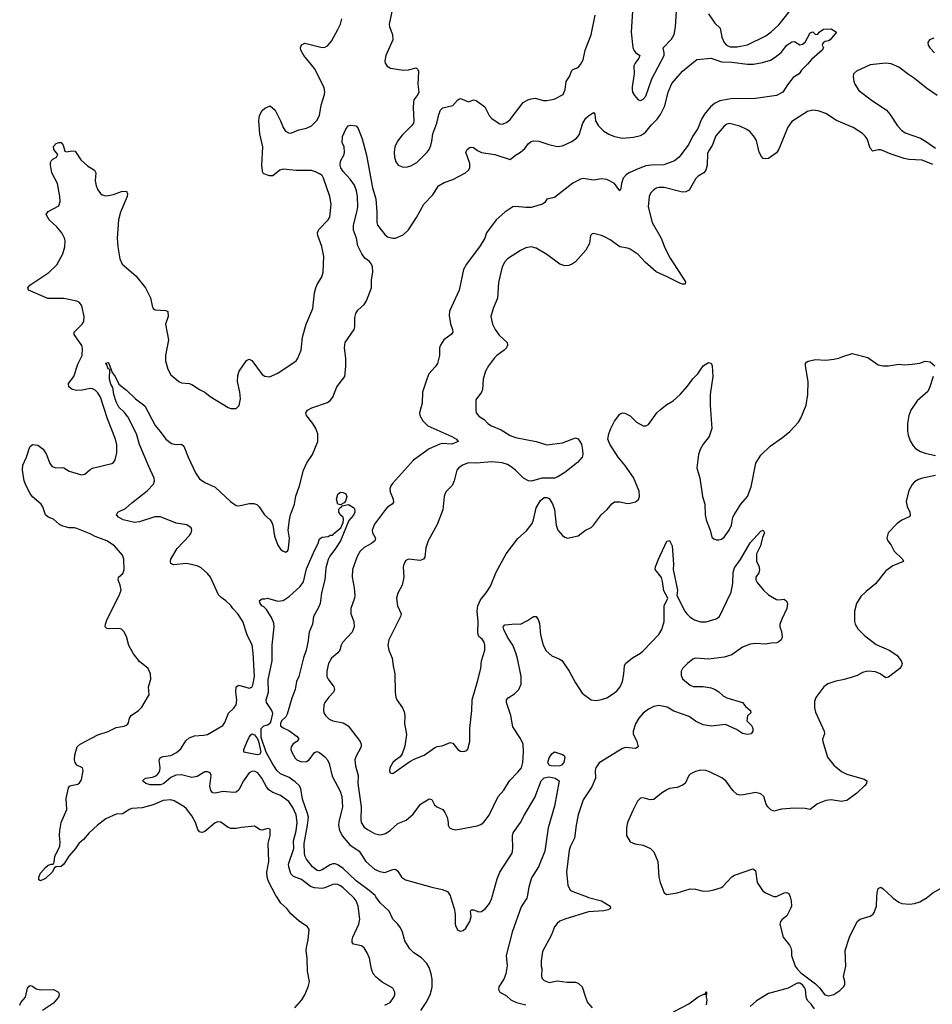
# Model space of a CAD drawing. Header units: inches. Extents: x 1954678 to 2060271, y 904822 to 1016299.
# Tile 76 of 256: x 2013691 to 2020685, y 929176 to 936724. Entities that reach past the tile are written whole.
import ezdxf

# ---------------------------------------------------------------- set-up
doc = ezdxf.new("R2010")
doc.units = ezdxf.units.IN
doc.header["$MEASUREMENT"] = 0
for name, color, linetype in [('C0912', 7, 'Continuous'), ('C0913', 7, 'Continuous'), ('C0922', 7, 'Continuous'), ('C0923', 7, 'Continuous')]:
    doc.layers.add(name, color=color, linetype=linetype)

msp = doc.modelspace()

# ---------------------------------------------------------------- linework, layer by layer
at = {"layer": 'C0912', "color": 5}
for points, elevation in [([(2015800.7, 929150), (2015852.4, 929210), (2015877.4, 929250), (2015902.4, 929310), (2015911.6, 929350), (2015896.2, 929430), (2015894, 929530), (2015887.3, 929590), (2015887.9, 929612.1), (2015902, 929670), (2015909.3, 929749.3), (2015897.2, 929770), (2015833.9, 929813.9), (2015770, 929869.5), (2015739.6, 929910), (2015692.8, 929952.8), (2015660.8, 930000)], 580), ([(2016490, 929170.7), (2016530, 929190.8), (2016559.3, 929230), (2016566, 929250), (2016565.2, 929270), (2016550, 929299), (2016470, 929345.2), (2016423.3, 929383.3), (2016399.5, 929410), (2016386.9, 929446.9), (2016371, 929531), (2016355.1, 929570), (2016331.5, 929610), (2016310, 929624.2), (2016250, 929637.2), (2016239.3, 929650), (2016238.7, 929670), (2016244.4, 929690), (2016290.9, 929790), (2016297.8, 929830), (2016284.2, 929930), (2016270, 929969.6), (2016255.3, 929990), (2016244.5, 930000)], 560), ([(2016764.2, 929130), (2016807.4, 929190), (2016837.7, 929250), (2016853.2, 929306.8), (2016851.6, 929368.4), (2016844, 929410), (2016830, 929457.4), (2016812.2, 929490), (2016770, 929532.8), (2016711.7, 929571.7), (2016681.4, 929601.4), (2016643.8, 929663.8), (2016624.5, 929730), (2016610, 929762.2), (2016590, 929789.7), (2016549.9, 929829.9), (2016523.1, 929890), (2016453.8, 929953.8), (2016421.6, 930000)], 540), ([(2016993.4, 930000), (2017021.6, 929910), (2017027.5, 929870), (2017028.9, 929790), (2017033.5, 929773.5), (2017050, 929744.9), (2017070, 929736.3), (2017090, 929743), (2017110, 929760.5), (2017140.4, 929810), (2017151.1, 929850), (2017147.1, 929890), (2017150, 929901), (2017170, 929901.3), (2017210, 929886), (2017230, 929887.6), (2017261, 929910), (2017290.8, 929950), (2017310, 929990.6), (2017312.5, 930000)], 540), ([(2017580.2, 930000), (2017578.3, 929990), (2017535.5, 929924.5), (2017464.3, 929730), (2017419, 929550), (2017427.7, 929472.3), (2017416.3, 929410), (2017402, 929370), (2017364, 929310), (2017360.7, 929290), (2017371.3, 929270), (2017421.1, 929241.1), (2017455.5, 929210), (2017498.8, 929190), (2017570, 929172.9)], 540), ([(2018039.7, 930000), (2018050, 929996.2), (2018150.6, 929970), (2018216, 929930), (2018218.8, 929910), (2018199.9, 929900.1), (2018167, 929893), (2018050, 929885.1), (2017870, 929829.7), (2017830, 929812.8), (2017810, 929796.9), (2017788.9, 929770), (2017767, 929710), (2017698, 929582), (2017686.4, 929510), (2017688.2, 929470), (2017694, 929450), (2017689.1, 929390), (2017694.4, 929374.4), (2017710, 929358.4), (2017750, 929344.4), (2017810, 929355.5), (2017886.9, 929346.9), (2017950, 929345.5), (2017970, 929339.1), (2018002, 929310), (2018026.4, 929230), (2018043.8, 929190), (2018079.1, 929150)], 560), ([(2019595.1, 930000), (2019604.9, 929970), (2019605.5, 929930), (2019599.3, 929910), (2019570, 929855.3), (2019534.4, 929825.6), (2019522, 929810), (2019518, 929790), (2019542.8, 929690), (2019590.7, 929630), (2019600.7, 929610), (2019607.3, 929590), (2019605.5, 929550), (2019635.5, 929470), (2019650, 929447.3), (2019678.8, 929418.8), (2019790, 929334), (2019821.7, 929301.7), (2019861, 929250), (2019890, 929240.7), (2019930, 929250.8), (2019977.5, 929282.5), (2020000, 929305.1)], 580), ([(2013691, 929170), (2013700.5, 929190), (2013734.2, 929230), (2013750, 929301), (2013763.6, 929316.4), (2013770, 929320.7), (2013790, 929314.8), (2013816.2, 929296.2), (2013850, 929287.2), (2013951.3, 929290), (2013987.3, 929270), (2013993.4, 929250), (2013988, 929230), (2013950, 929184.7), (2013866, 929130)], 580), ([(2019781.6, 929141.6), (2019757.7, 929177.7), (2019730, 929206.6), (2019718.4, 929230), (2019712.3, 929290), (2019705.4, 929305.4), (2019690, 929325.2), (2019670, 929338), (2019650, 929338), (2019579.9, 929300.1), (2019430, 929260.5), (2019337.8, 929202.2), (2019290, 929158.7)], 580), ([(2018701.6, 929118.4), (2018820.1, 929179.9), (2018890, 929233.4), (2018934, 929254), (2018946, 929254), (2018950, 929272), (2018954, 929270), (2018951, 929230), (2018956.3, 929210), (2018952.8, 929172.8)], 560)]:
    msp.add_lwpolyline(points, dxfattribs=dict(at, elevation=elevation))
at = {"layer": 'C0913', "color": 5}
for points, elevation in [([(2016549.4, 936810), (2016523.8, 936690), (2016526.4, 936670), (2016548.9, 936610), (2016550.2, 936570), (2016496, 936450), (2016488.7, 936410), (2016492.2, 936392.2), (2016507.5, 936367.5), (2016533.7, 936353.7), (2016630, 936336.5), (2016670, 936339.1), (2016730, 936354.4), (2016742.4, 936342.4), (2016747.2, 936327.2), (2016743.1, 936230), (2016750.5, 936170), (2016742, 936150), (2016713, 936110), (2016708.7, 936091.3), (2016706.7, 936050), (2016712.7, 935950), (2016708.3, 935931.7), (2016694.8, 935910), (2016621.2, 935838.8), (2016586.8, 935793.2), (2016567.2, 935750), (2016560.3, 935710), (2016563.1, 935670), (2016574.9, 935634.9), (2016590.5, 935610.5), (2016630, 935594), (2016663.7, 935596.3), (2016690, 935604), (2016735.1, 935630), (2016814.5, 935710), (2016829.5, 935730), (2016840.8, 935759.2), (2016850, 935792), (2016856.3, 935850), (2016887.8, 935930), (2016902.9, 935997.1), (2016915.6, 936030), (2016934, 936050), (2017010, 936065.5), (2017050, 936110.7), (2017062.4, 936117.6), (2017070, 936120.5), (2017130, 936095.5), (2017170, 936110.6), (2017190, 936106), (2017256.7, 936056.7), (2017290.3, 935990), (2017310, 935967.9), (2017350, 935938.5), (2017370, 935927.4), (2017390, 935923.7), (2017422.6, 935937.4), (2017450, 935960.3), (2017550, 936088.5), (2017584.5, 936110), (2017610, 936119), (2017642.8, 936122.8), (2017705.8, 936105.8), (2017730, 936104), (2017786, 936114), (2017855.3, 936150), (2017871.8, 936188.2), (2017879.3, 936250), (2017903.7, 936290), (2017923.9, 936336.1), (2017930, 936342.8), (2017970, 936358.8), (2017990, 936381), (2018010, 936418), (2018026, 936490), (2018070.8, 936609.2), (2018101.6, 936758.4)], 580), ([(2018386.5, 936790), (2018378.5, 936630), (2018390.2, 936510.2), (2018397.4, 936490), (2018410, 936474), (2018444.9, 936450), (2018437, 936430), (2018408.5, 936391.5), (2018399, 936370), (2018399.5, 936310), (2018384.9, 936210), (2018386, 936190), (2018388.2, 936170), (2018403.4, 936143.4), (2018430, 936111), (2018450, 936106), (2018470, 936114.8), (2018490, 936138), (2018534.7, 936270), (2018629.4, 936449.4), (2018631.4, 936471.4), (2018622.7, 936510), (2018685.4, 936574.6), (2018706.4, 936610), (2018718.4, 936670), (2018724.8, 936790)], 580), ([(2018970.2, 936770.2), (2019018.3, 936698.3), (2019058.7, 936658.7), (2019071.4, 936590), (2019090.2, 936550.2), (2019108.7, 936528.7), (2019137, 936517), (2019190, 936516.5), (2019270, 936531.7), (2019410, 936601.3), (2019450, 936630.4), (2019510, 936685.3), (2019630, 936835.5)], 580), ([(2015660.8, 930000), (2015654, 930010), (2015598.4, 930118.4), (2015587.4, 930150), (2015585.8, 930190), (2015601, 930270), (2015596.3, 930410), (2015611.3, 930470), (2015610, 930518), (2015590, 930525.2), (2015550, 930512.3), (2015534.8, 930514.8), (2015490, 930541.6), (2015390, 930533), (2015350, 930524.2), (2015310, 930524.7), (2015290, 930533), (2015232.7, 930572.7), (2015210, 930576.4), (2015190, 930568.5), (2015110, 930500.9), (2015090, 930494.7), (2015076.6, 930496.6), (2015070, 930498.7), (2015056.5, 930516.5), (2015038, 930570), (2015010, 930622), (2014970, 930674), (2014950, 930692.3), (2014875.9, 930735.9), (2014850, 930744.5), (2014790, 930739.1), (2014714.3, 930705.7), (2014630, 930681.7), (2014550, 930678), (2014530, 930669.6), (2014482.5, 930637.5), (2014430, 930633.3), (2014350, 930599.1), (2014286.7, 930550), (2014224.4, 930490), (2014180.3, 930439.7), (2014144, 930410), (2014117.6, 930370), (2014067.8, 930312.2), (2014030, 930249.6), (2014010, 930232), (2013970.7, 930229.3), (2013956.9, 930223.1), (2013939.1, 930190), (2013890, 930140.9), (2013850, 930122), (2013838, 930130), (2013837.2, 930150), (2013850, 930181), (2013890, 930226), (2013910, 930242.8), (2013931.3, 930251.3), (2013948.7, 930251.3), (2013954.6, 930265.4), (2013959.5, 930310), (2013998.5, 930390), (2014001.7, 930418.3), (2013995.8, 930470), (2013997.6, 930510), (2014009.7, 930570), (2014052.8, 930670), (2014046.7, 930753.3), (2014064.2, 930835.8), (2014071.6, 930848.4), (2014085.3, 930854.7), (2014137.1, 930862.9), (2014150, 930874), (2014163.9, 930896.1), (2014177, 930970), (2014173.2, 930990), (2014129.2, 931010), (2014116, 931030), (2014112, 931050), (2014114, 931090), (2014132.3, 931150), (2014153.2, 931170), (2014290, 931242.4), (2014370, 931268.8), (2014430, 931298.4), (2014492.1, 931307.9), (2014517.5, 931322.5), (2014525.6, 931334.4), (2014533.2, 931370), (2014545.2, 931390), (2014602, 931430), (2014626.3, 931453.7), (2014678.9, 931541.1), (2014682.7, 931550), (2014679.3, 931610), (2014696, 931670), (2014692.7, 931710), (2014676, 931750), (2014610, 931805.1), (2014562.6, 931862.6), (2014528.2, 931928.2), (2014510, 931996), (2014490, 932033.6), (2014470, 932051.3), (2014450, 932057.4), (2014370, 932055.1), (2014358.4, 932058.4), (2014347.3, 932070), (2014347.8, 932090), (2014361.3, 932130), (2014453.7, 932310), (2014468.2, 932350), (2014461.1, 932390), (2014444.7, 932430), (2014449.5, 932450), (2014480.4, 932479.6), (2014492.9, 932507.1), (2014488.3, 932590), (2014478.9, 932618.9), (2014417.6, 932690), (2014359.3, 932730), (2014270, 932762), (2014230, 932783.5), (2014130, 932823.1), (2014110, 932828.3), (2014070, 932828.4), (2014021.4, 932841.4), (2013995.8, 932855.8), (2013950, 932895.1), (2013910, 932909.6), (2013888.2, 932930), (2013867.4, 932990), (2013854.5, 933010), (2013790, 933066.8), (2013770, 933092), (2013739.5, 933150), (2013724.7, 933190), (2013712.8, 933270), (2013715.6, 933310), (2013742, 933370), (2013769.5, 933450.5), (2013790, 933467.3), (2013830, 933463), (2013871.5, 933431.5), (2013896.4, 933390), (2013921.1, 933321.1), (2013938.8, 933298.8), (2013968.7, 933288.7), (2014010, 933292.2), (2014030, 933288.8), (2014070, 933262.3), (2014164.2, 933235.8), (2014190, 933240.4), (2014230, 933276.3), (2014250, 933287.7), (2014397.5, 933322.5), (2014410, 933331), (2014422.7, 933350), (2014434.9, 933405.1), (2014434.5, 933465.5), (2014425.1, 933510), (2014363.9, 933663.9), (2014310, 933829.6), (2014290, 933865.1), (2014270, 933885.4), (2014250, 933895.1), (2014230, 933897.2), (2014170, 933883.8), (2014130, 933882.9), (2014092.7, 933890), (2014067.8, 933910), (2014065.7, 933934.3), (2014106.3, 933990), (2014136.1, 934083.9), (2014170.8, 934150), (2014172.7, 934207.3), (2014167.6, 934227.6), (2014109.5, 934310.5), (2014109.4, 934330), (2014170, 934390.7), (2014181.6, 934410), (2014185.1, 934450), (2014166, 934530), (2014150, 934556.2), (2014130, 934565.6), (2014030, 934586.6), (2013906.7, 934586.7), (2013757.2, 934650), (2013753.2, 934670), (2013769.3, 934690), (2013913.9, 934786.1), (2013974.9, 934845.1), (2014020.4, 934930), (2014036.3, 934983.7), (2014038.3, 935030), (2014034, 935050), (2014014, 935090), (2013976.8, 935136.8), (2013915.6, 935190), (2013893.2, 935230), (2013910, 935253.4), (2013990, 935297.3), (2014001, 935330), (2013998.8, 935370), (2013980.8, 935470), (2013937.3, 935550), (2013927.7, 935612.3), (2013926, 935630), (2013934.3, 935645.7), (2013944.2, 935655.8), (2013974, 935670), (2013984, 935690), (2013953.2, 935730), (2013950, 935751.3), (2013970, 935774.8), (2013990, 935782.8), (2014010, 935782.8), (2014023.4, 935763.4), (2014036.9, 935716.9), (2014050, 935710.8), (2014090, 935719.3), (2014115.8, 935715.8), (2014160.7, 935650), (2014210, 935604.9), (2014264.7, 935570), (2014274.8, 935550), (2014270.6, 935490), (2014277.3, 935450), (2014290, 935421), (2014310, 935391.3), (2014322.5, 935382.5), (2014350, 935374), (2014370, 935376.3), (2014410, 935385.5), (2014470, 935407.7), (2014510.8, 935410), (2014517.1, 935390), (2014513.4, 935370), (2014464.6, 935250), (2014447.6, 935190), (2014438.3, 935050), (2014443, 934983), (2014457.6, 934890), (2014475.5, 934850), (2014582, 934762), (2014654, 934670), (2014693.3, 934593.3), (2014706, 934530), (2014714.8, 934510), (2014730, 934500.5), (2014810, 934495.5), (2014827.3, 934487.3), (2014828.4, 934450), (2014807.6, 934390), (2014830.2, 934270), (2014809, 934149), (2014808.9, 934108.9), (2014825.1, 934045.1), (2014850, 934002.8), (2014910.3, 933950.4), (2014930, 933941.6), (2014990, 933936.4), (2015010, 933928.4), (2015070, 933888.5), (2015110.6, 933870), (2015150, 933837.1), (2015290, 933750.7), (2015310, 933744), (2015350, 933744.7), (2015372.9, 933767.1), (2015383.2, 933816.8), (2015378.4, 933870), (2015359.5, 933950), (2015362.5, 933997.5), (2015373.2, 934030), (2015430, 934111.3), (2015450, 934121), (2015470, 934110.8), (2015550, 934004.9), (2015570, 933990.5), (2015606.2, 933986.2), (2015670, 934014), (2015809.2, 934110), (2015823.7, 934130), (2015847.6, 934190), (2015858.3, 934290), (2015886.6, 934390), (2015937.4, 934510), (2015951.5, 934630), (2015960.5, 934670), (2015970, 934694.8), (2016005.8, 934754.2), (2016018, 934790), (2016020.7, 934910), (2016006.2, 934986.2), (2015977, 935070), (2015974, 935090), (2015983.1, 935116.9), (2016054, 935190), (2016067.8, 935210), (2016078.9, 935310), (2016068.4, 935370), (2016020.4, 935510), (2016008.8, 935528.8), (2015990, 935543.5), (2015959.2, 935559.2), (2015928, 935568), (2015810, 935569), (2015710, 935579.2), (2015683.8, 935570), (2015630, 935526.3), (2015606.6, 935526.6), (2015562.5, 935542.5), (2015554, 935550), (2015545.6, 935605.6), (2015553.8, 935750), (2015531.6, 935850), (2015523.1, 935950), (2015528.2, 935990), (2015550, 936027.6), (2015570, 936045.5), (2015610, 936064.9), (2015650, 936030.7), (2015690.2, 935950), (2015710, 935897.3), (2015728.4, 935870), (2015750, 935858.4), (2015770, 935855.8), (2015830, 935881.1), (2015890, 935893.1), (2015927, 935910), (2015968.9, 935951.1), (2015988.7, 935990), (2016002.4, 936070), (2016026.8, 936150), (2016029.8, 936170), (2016025.3, 936205.3), (2015951.4, 936351.4), (2015869.8, 936450), (2015846.9, 936490), (2015843.6, 936510), (2015850, 936531), (2015876.5, 936543.5), (2016010, 936510.4), (2016030, 936514), (2016050, 936524.4), (2016079.6, 936560.4), (2016130, 936648.7), (2016148.9, 936690), (2016159.4, 936730)], 580), ([(2016244.5, 930000), (2016170, 930068.7), (2016150, 930085.1), (2016130, 930094.2), (2016110, 930098.2), (2016090, 930096.1), (2016030, 930068.8), (2016010, 930064.8), (2015950, 930069.8), (2015920.6, 930080.6), (2015850, 930132.8), (2015790, 930155.4), (2015770, 930177.6), (2015753.3, 930230), (2015752.4, 930250), (2015790.8, 930370), (2015790.4, 930430), (2015810, 930505.5), (2015817.4, 930570), (2015809.9, 930630), (2015785.5, 930685.5), (2015753.5, 930730), (2015690, 930778.4), (2015630, 930800.4), (2015601.1, 930821.1), (2015582.8, 930842.8), (2015546.6, 930910), (2015516.8, 930950), (2015490, 930963.1), (2015470, 930962.4), (2015450, 930949.7), (2015405.2, 930890), (2015370, 930819.7), (2015350, 930803.1), (2015330, 930799.4), (2015250, 930807.1), (2015190, 930795.1), (2015170, 930796.9), (2015155.2, 930815.2), (2015149, 930849), (2015158.5, 930930), (2015149.8, 930949.8), (2015130, 930959.4), (2015110, 930959.1), (2015050, 930923.8), (2015010, 930914.1), (2014930, 930936.2), (2014888.1, 930931.9), (2014850, 930915.2), (2014796.9, 930870), (2014770, 930858), (2014690, 930858.7), (2014657, 930870), (2014633.2, 930890), (2014655.3, 930910), (2014710, 930918.5), (2014730, 930924.4), (2014744.8, 930935.2), (2014756.8, 930950), (2014764.4, 930970), (2014767, 930990), (2014759.7, 931050), (2014770, 931067.7), (2014790, 931076.9), (2014850, 931085), (2014893.6, 931106.4), (2014926.1, 931133.9), (2014964.3, 931195.7), (2014990, 931220.2), (2015030, 931235.6), (2015100.7, 931239.3), (2015130, 931245.3), (2015247.5, 931312.5), (2015263.9, 931336.1), (2015290.9, 931409.1), (2015332.3, 931447.7), (2015350, 931473.4), (2015354.9, 931510), (2015347.1, 931570), (2015350, 931610.6), (2015370, 931622.8), (2015450, 931600.7), (2015470, 931607.4), (2015477.8, 931622.2), (2015489.8, 931690), (2015481, 931870), (2015472.8, 931930), (2015434.3, 932010), (2015401.6, 932110), (2015361.6, 932170), (2015324.5, 932210), (2015310, 932232.7), (2015270, 932269.3), (2015234, 932294), (2015215.4, 932315.4), (2015152.8, 932450), (2015130, 932479.6), (2015081.8, 932521.8), (2015050, 932538), (2014970, 932555.8), (2014870, 932546), (2014850, 932555.3), (2014845.6, 932570), (2014849.7, 932590), (2014898.3, 932670), (2014993, 932770), (2015005.6, 932790), (2015009.5, 932810), (2015005.2, 932830), (2014971.1, 932851.1), (2014890, 932864.7), (2014770, 932912.6), (2014726.6, 932913.4), (2014610, 932875.1), (2014570, 932871.2), (2014484, 932890), (2014449.2, 932910), (2014434, 932930), (2014442, 932950), (2014502, 932978), (2014550, 933020.7), (2014668.5, 933111.6), (2014715.8, 933164.2), (2014724.2, 933190), (2014722, 933210), (2014679.5, 933299.5), (2014610, 933467), (2014585.1, 933550), (2014519.4, 933679.4), (2014494.5, 933714.5), (2014450, 933754.3), (2014430, 933794), (2014412.6, 933850), (2014403.9, 933903.9), (2014390, 933929.2), (2014379.8, 933970), (2014382, 934042), (2014370, 934048), (2014359.3, 934079.3), (2014350, 934092), (2014370, 934096), (2014374.8, 934090), (2014399.1, 934019.1), (2014421.6, 933990), (2014450.6, 933930.6), (2014510, 933884.9), (2014578.6, 933818.6), (2014650, 933764.2), (2014730, 933612.7), (2014768.4, 933568.4), (2014810, 933508.7), (2014855, 933475), (2014890, 933467.9), (2014930, 933471.6), (2014950, 933456.3), (2014982, 933370), (2015039.6, 933250), (2015070, 933203.7), (2015110, 933176), (2015190, 933140.3), (2015306.7, 933030), (2015350, 933001.3), (2015370, 932997.1), (2015450, 933014.8), (2015484.7, 933015.3), (2015507.5, 933007.5), (2015526, 932990), (2015568.4, 932928.4), (2015610.3, 932890.3), (2015623, 932870), (2015630.6, 932850), (2015644.4, 932764.4), (2015670, 932696), (2015690, 932666.8), (2015710, 932650.8), (2015730, 932642.8), (2015745.6, 932654.4), (2015752.3, 932670), (2015757.6, 932750), (2015749.5, 932810), (2015757.6, 932890), (2015765.6, 932930), (2015796.4, 933010), (2015807, 933073), (2015836, 933150), (2015865.1, 933270), (2015892.8, 933327.2), (2015934, 933390), (2015975.1, 933490), (2015975.1, 933550), (2015959.5, 933590), (2015938.4, 933630), (2015889.5, 933690), (2015884.5, 933710), (2015896, 933730), (2015929.2, 933750), (2016050, 933788.8), (2016070, 933804.4), (2016089.8, 933830.2), (2016122.7, 933910), (2016183.1, 933990), (2016190.5, 934069.5), (2016189.9, 934130), (2016180.3, 934210), (2016186.2, 934250), (2016254.3, 934350), (2016259.1, 934370), (2016259.3, 934440.7), (2016267.3, 934472.7), (2016282.1, 934497.9), (2016330, 934541.8), (2016349.2, 934570), (2016387.9, 934670), (2016388, 934730), (2016398.1, 934790), (2016395, 934830), (2016388.1, 934850), (2016373.2, 934870), (2016336.8, 934896.8), (2016312.1, 934930), (2016283, 934990), (2016271.3, 935050), (2016248.4, 935110), (2016249.1, 935150), (2016275.3, 935250), (2016281.3, 935290), (2016279.9, 935370), (2016272.9, 935412.9), (2016256.2, 935456.2), (2016222.8, 935502.8), (2016170, 935560.5), (2016152.6, 935590), (2016147.8, 935610), (2016150, 935641), (2016177, 935690), (2016180.9, 935710), (2016179, 935750), (2016163, 935783), (2016165.7, 935830), (2016190, 935884.7), (2016208, 935910), (2016225.2, 935914.8), (2016270.8, 935910.8), (2016284.7, 935890), (2016315.5, 935810), (2016350, 935684.7), (2016395, 935435), (2016420.5, 935350), (2016429.4, 935250), (2016428.1, 935170), (2016433.1, 935150), (2016490, 935077.6), (2016510, 935060.3), (2016550, 935049.1), (2016570, 935050.3), (2016630, 935074.6), (2016670, 935113.4), (2016731.9, 935208.1), (2016787.3, 935310), (2016857.9, 935382.1), (2016901, 935450), (2016944.2, 935475.8), (2017010, 935498.6), (2017108.6, 935551.4), (2017130.9, 935570), (2017140.8, 935590), (2017142, 935622), (2017111.5, 935710), (2017119.5, 935730), (2017136.9, 935743.1), (2017150, 935748.5), (2017170, 935744.2), (2017200.6, 935720.6), (2017230, 935705.6), (2017331.4, 935691.4), (2017450, 935652.4), (2017490, 935687), (2017529.8, 935710.2), (2017563.1, 935736.9), (2017590, 935774.4), (2017610, 935791.4), (2017630, 935795.2), (2017670, 935792.9), (2017746.9, 935766.9), (2017810, 935752.9), (2017850, 935757.1), (2017923.5, 935790), (2017961, 935819), (2017977.9, 935842.1), (2018008, 935930), (2018030, 935968.4), (2018050, 935988.7), (2018090, 936012.2), (2018099.2, 935999.2), (2018104.9, 935950), (2018128.1, 935910), (2018169, 935870), (2018206.7, 935846.7), (2018250.5, 935830), (2018310, 935817.3), (2018396, 935824), (2018450, 935837), (2018471.6, 935848.4), (2018490, 935865.4), (2018530, 935915.9), (2018577, 935963), (2018602.2, 935997.8), (2018635.6, 936064.4), (2018659.8, 936170), (2018690, 936234.4), (2018771.8, 936330), (2018880.9, 936419.1), (2018990, 936429.1), (2019070, 936402.6), (2019150, 936398.8), (2019270, 936383.2), (2019316.2, 936383.8), (2019384.9, 936395.1), (2019444.6, 936415.4), (2019481.6, 936438.4), (2019526.7, 936473.3), (2019569.8, 936530), (2019610, 936553.7), (2019630, 936556.3), (2019670, 936533), (2019690, 936536.3), (2019710, 936551), (2019750, 936624.7), (2019770, 936631.3), (2019790, 936612), (2019807.3, 936612.7), (2019818, 936630), (2019852, 936652), (2019910, 936654), (2019951.3, 936630), (2019902, 936570), (2019890, 936562), (2019863.6, 936556.4), (2019850, 936546), (2019842, 936530), (2019851, 936510), (2019841, 936490), (2019760.5, 936419.5), (2019730, 936382.7), (2019681.6, 936338.4), (2019664.7, 936310), (2019619.8, 936280.2), (2019574.9, 936225.1), (2019539.3, 936170), (2019490, 936144), (2019330, 936119.7), (2019142.3, 936117.7), (2019057.8, 936102.2), (2019017, 936083), (2018984.6, 936055.4), (2018938.8, 936001.2), (2018916.9, 935963.1), (2018887.2, 935890), (2018847.2, 935830), (2018820.2, 935770), (2018744.7, 935670), (2018710, 935642), (2018627.7, 935612.3), (2018530, 935609.3), (2018490, 935603), (2018430, 935581.6), (2018367.5, 935552.5), (2018342.6, 935537.4), (2018316.8, 935510), (2018302.3, 935470), (2018297.6, 935430), (2018290, 935413.2), (2018249.7, 935470), (2018190, 935499.9), (2018150, 935504.2), (2018090, 935495.5), (2018010, 935506.9), (2017990, 935502.4), (2017929.2, 935470.8), (2017790, 935360.3), (2017732.2, 935347.8), (2017715.8, 935324.2), (2017699.1, 935310), (2017610, 935284.8), (2017570, 935283.9), (2017490, 935291.8), (2017470, 935288.7), (2017407.9, 935250), (2017342.6, 935190), (2017268.5, 935090), (2017255.2, 935050), (2017219.7, 934990), (2017115.6, 934850), (2017092.8, 934810), (2017060.2, 934650), (2016984.2, 934490), (2016983.7, 934456.3), (2016992.6, 934392.6), (2017008.8, 934350), (2017010.4, 934330), (2016997.1, 934310), (2016941.7, 934270), (2016915.8, 934230), (2016909.2, 934210), (2016909.1, 934150), (2016894, 934090), (2016876.4, 934063.6), (2016827.4, 934010), (2016810.2, 933969.8), (2016778.8, 933870), (2016774.9, 933785.1), (2016755.9, 933710), (2016758.6, 933690), (2016779.5, 933650), (2016819.5, 933610), (2017003.8, 933530), (2017039.1, 933510), (2017050.4, 933490), (2017002, 933470), (2016930, 933475.3), (2016910, 933471.7), (2016830, 933434.6), (2016710, 933348.9), (2016549.1, 933170), (2016534.3, 933150), (2016527.4, 933127.4), (2016530, 933104), (2016554, 933050), (2016555.2, 933024.8), (2016544.9, 933010), (2016510, 932986.3), (2016494.9, 932970), (2016410, 932858), (2016392.2, 932810), (2016395.8, 932790), (2016418.7, 932750), (2016413.7, 932730), (2016388.4, 932710), (2016330, 932678), (2016299.6, 932650), (2016278, 932610), (2016240.8, 932510), (2016239, 932450), (2016254.6, 932370), (2016260.3, 932310), (2016257.6, 932290), (2016229.2, 932210.8), (2016227.9, 932170), (2016251.2, 932110), (2016255, 932070), (2016240.2, 932030), (2016164.6, 931950), (2016154.6, 931930), (2016144.4, 931890), (2016128.2, 931870), (2016081.1, 931830), (2016056.9, 931790), (2016044, 931730), (2016046, 931690), (2016055.3, 931670), (2016099.5, 931610), (2016103.7, 931590), (2016096.4, 931570), (2016059.3, 931530), (2016030.5, 931490), (2016022, 931470), (2016018.8, 931430), (2016022.8, 931410), (2016034.8, 931390), (2016062, 931362), (2016092, 931350), (2016170, 931334), (2016207.7, 931310), (2016300.4, 931190), (2016308.4, 931170), (2016308.4, 931150), (2016267.1, 931072.9), (2016260.2, 931050), (2016264.9, 931004.9), (2016285.3, 930930), (2016281.7, 930870), (2016309.3, 930690), (2016306, 930590), (2016309, 930570), (2016330, 930535.5), (2016356.7, 930516.7), (2016410, 930486.4), (2016450, 930476.4), (2016470, 930477.1), (2016493.6, 930486.4), (2016530, 930508.5), (2016590, 930563), (2016651.9, 930588.1), (2016705.7, 930634.3), (2016762.9, 930710), (2016830, 930750.5), (2016850, 930746), (2016870, 930706.8), (2016886.8, 930690), (2016933.4, 930670), (2016950, 930646), (2016966, 930610), (2016975.5, 930570), (2016974, 930550), (2016986, 930530), (2017000.4, 930520.4), (2017033, 930513), (2017195.9, 930544.1), (2017226.3, 930553.7), (2017248.3, 930571.7), (2017290, 930627.3), (2017357, 930770), (2017401.5, 930818.5), (2017444.8, 930890), (2017510, 930954.9), (2017536.8, 930990), (2017546.4, 931030), (2017553, 931113), (2017549.8, 931169.8), (2017530, 931214.5), (2017470, 931302.7), (2017456, 931390), (2017421.6, 931490), (2017422, 931510), (2017434.3, 931525.7), (2017483.5, 931556.5), (2017515.6, 931590), (2017534, 931630), (2017534.8, 931690), (2017507.5, 931827.5), (2017494.3, 931870), (2017470.8, 931930.8), (2017430, 931991.8), (2017402, 932050), (2017397, 932070), (2017410, 932084.9), (2017490, 932092), (2017530, 932090.5), (2017582.5, 932117.5), (2017628, 932150), (2017650.5, 932150.5), (2017665.5, 932125.5), (2017674.7, 932094.7), (2017682.6, 932010), (2017702.6, 931930), (2017725.5, 931885.5), (2017770, 931847.7), (2017830, 931822), (2017848.4, 931808.4), (2017903, 931730), (2017950, 931641), (2018002, 931562), (2018070, 931510.7), (2018110, 931506.4), (2018150, 931512.7), (2018190, 931526), (2018250, 931563.1), (2018270, 931581.3), (2018293.1, 931610), (2018311.7, 931650), (2018322.3, 931710), (2018326.3, 931770), (2018334, 931790), (2018387.2, 931832.8), (2018450, 931869.1), (2018470, 931886.5), (2018589.1, 932010.9), (2018611.9, 932050), (2018629.1, 932110.9), (2018630.7, 932230), (2018657.6, 932290), (2018627.2, 932347.2), (2018618, 932418), (2018608.8, 932448.8), (2018561.2, 932510), (2018563.7, 932530), (2018586.3, 932590), (2018650, 932726), (2018670, 932731), (2018692.4, 932690), (2018701.8, 932550), (2018699.7, 932510), (2018733.2, 932350), (2018728.5, 932310), (2018789.2, 932190), (2018803.6, 932170), (2018830, 932143.2), (2018863.9, 932123.9), (2018909.2, 932109.2), (2018951.6, 932108.4), (2019030, 932132.1), (2019055.5, 932150), (2019143, 932337), (2019155.7, 932404.3), (2019160.3, 932490), (2019170, 932523), (2019214.5, 932585.5), (2019290, 932714.9), (2019370, 932802.8), (2019390, 932811), (2019398.8, 932790), (2019384.5, 932755.5), (2019367.7, 932690), (2019337.3, 932630), (2019338, 932570), (2019356.7, 932536.7), (2019362, 932510), (2019355.5, 932484.5), (2019332, 932450), (2019332, 932430), (2019342, 932410), (2019390.5, 932350.5), (2019430, 932314.8), (2019490, 932280.7), (2019510, 932277.3), (2019550, 932281), (2019567.1, 932267.1), (2019574.8, 932250), (2019570.5, 932209.5), (2019531, 932130), (2019518, 932090), (2019518, 932070), (2019530, 932034), (2019534.8, 931990), (2019526, 931970), (2019510, 931954), (2019493.4, 931946.6), (2019450, 931945.1), (2019410, 931936.2), (2019330, 931942.9), (2019290, 931937), (2019230, 931913.3), (2019150, 931856), (2019090, 931836.4), (2018970, 931822.5), (2018870, 931828.8), (2018850, 931821.8), (2018807.9, 931790), (2018770, 931750.9), (2018760.2, 931730), (2018760.9, 931700.9), (2018771.6, 931671.6), (2018830, 931623), (2018853.8, 931613.8), (2018930, 931612.9), (2018990, 931601.6), (2019021, 931590), (2019050, 931572.4), (2019082, 931542), (2019110, 931525.5), (2019230.8, 931490), (2019256.8, 931456.8), (2019292, 931430), (2019294, 931410), (2019270, 931388), (2019262.8, 931350), (2019301, 931310), (2019310.8, 931290), (2019311, 931270), (2019298, 931250), (2019270, 931245.1), (2019230, 931253.3), (2019184.2, 931284.2), (2019101.2, 931321.2), (2018990, 931308.8), (2018930, 931318.3), (2018870, 931347.4), (2018822.8, 931382.8), (2018704.6, 931424.6), (2018653.6, 931453.6), (2018590, 931467), (2018550, 931459.4), (2018510, 931439.4), (2018470, 931408), (2018436.1, 931370), (2018410, 931326), (2018392.8, 931270), (2018394, 931250), (2018420.7, 931190), (2018430, 931149.3), (2018410, 931138.7), (2018333.9, 931146.1), (2018310, 931138), (2018133, 931027), (2018106.4, 930990), (2018102, 930970), (2018103.7, 930910), (2018076.7, 930843.3), (2018010, 930744), (2017972, 930630), (2017955.3, 930550), (2017942.6, 930450), (2017913.4, 930390), (2017903, 930357), (2017881.1, 930190), (2017891.5, 930090), (2017910, 930052.4), (2017930, 930040.3), (2018039.7, 930000)], 560), ([(2020000, 935931.5), (2019952, 935952), (2019870, 936004.2), (2019810, 936025.1), (2019770, 936029.7), (2019730, 936019.6), (2019610, 935942.9), (2019578.5, 935901.5), (2019510, 935731.8), (2019490, 935705.1), (2019430, 935660.5), (2019410, 935658), (2019390, 935661.6), (2019375.1, 935675.1), (2019358.9, 935710), (2019337.7, 935797.7), (2019323.9, 935823.9), (2019290, 935863.7), (2019263.3, 935883.3), (2019210, 935907), (2019130, 935929.3), (2019110, 935923.7), (2019090, 935909.5), (2019027, 935833), (2018999.2, 935760.8), (2018970, 935717.6), (2018962.3, 935697.7), (2018960.2, 935610), (2018950.3, 935569.7), (2018934, 935550), (2018890, 935524.5), (2018872.8, 935507.2), (2018821.5, 935418.5), (2018795.6, 935404.4), (2018770, 935402.3), (2018630, 935437.4), (2018590, 935437.6), (2018570, 935431.8), (2018544.8, 935415.2), (2018526.1, 935393.9), (2018516.4, 935370), (2018506.5, 935290), (2018538, 935170), (2018606.5, 935050), (2018635.3, 934975.3), (2018677.2, 934897.2), (2018794.4, 934714.4), (2018790, 934698), (2018770, 934697.2), (2018750, 934703.7), (2018654.2, 934754.2), (2018570, 934791.1), (2018484.7, 934864.7), (2018430, 934925.1), (2018370, 934966), (2018350, 934974), (2018290, 934984.5), (2018217, 935037), (2018178, 935058), (2018150, 935070.9), (2018090, 935085.6), (2018077.5, 935082.5), (2018064.9, 935070), (2018058, 935010), (2018030, 934957.2), (2017950, 934869.3), (2017928.3, 934851.7), (2017899.9, 934840.1), (2017870, 934837), (2017830, 934849.4), (2017730, 934924.5), (2017650, 934971.8), (2017610, 934982.9), (2017570, 934974.5), (2017530, 934954.5), (2017430, 934891.6), (2017410, 934869.4), (2017390, 934829), (2017360.3, 934710), (2017353.7, 934590), (2017319.3, 934510), (2017302, 934450), (2017315.5, 934390), (2017334.4, 934350), (2017367, 934307), (2017427.3, 934250), (2017430.5, 934230), (2017423, 934210), (2017404.9, 934190), (2017349, 934151), (2017330, 934132.3), (2017284.9, 934070), (2017262, 934030), (2017242, 933970), (2017238, 933890), (2017230, 933869), (2017187.3, 933810), (2017186, 933730), (2017190.5, 933710), (2017210, 933684.9), (2017250, 933659.1), (2017279.1, 933630), (2017307.3, 933610), (2017381.2, 933581.2), (2017450, 933538), (2017490, 933520.3), (2017650, 933490.4), (2017730, 933466), (2017850, 933480.5), (2017950, 933518), (2017970, 933512), (2017996, 933470), (2018005.4, 933425.4), (2018006, 933390), (2018001, 933370), (2017966, 933330), (2017870, 933252.7), (2017810, 933217.2), (2017788.9, 933208.9), (2017694, 933210), (2017613.2, 933186.8), (2017590, 933189.5), (2017551.3, 933208.7), (2017491.8, 933270), (2017457.8, 933297.8), (2017430, 933315.4), (2017390, 933327.1), (2017310, 933335.6), (2017190, 933325.1), (2017130, 933327.6), (2017084, 933310), (2017056.3, 933290), (2017040.5, 933270), (2017020.5, 933190), (2017006.2, 933153.8), (2016962.8, 933110), (2016950, 933088), (2016944, 933070), (2016934.2, 932965.8), (2016890, 932854), (2016822, 932730), (2016804.1, 932675.9), (2016796.4, 932603.6), (2016786, 932590), (2016760.5, 932579.5), (2016670, 932589.2), (2016650, 932579), (2016634, 932550), (2016630.7, 932530), (2016634.9, 932450), (2016621.6, 932390), (2016590, 932329.2), (2016579.5, 932290), (2016586.7, 932230), (2016615.5, 932170), (2016610.5, 932150), (2016520.5, 931970), (2016512.7, 931930), (2016520.5, 931890), (2016545.5, 931830), (2016552.7, 931770), (2016566, 931710), (2016568.2, 931570), (2016574.4, 931530), (2016581.6, 931510), (2016623.8, 931450), (2016638.3, 931418.3), (2016642.4, 931390), (2016640.3, 931330), (2016654.7, 931245.3), (2016643.8, 931156.2), (2016622.8, 931097.2), (2016606.8, 931073.2), (2016570, 931048.7), (2016551.3, 931030), (2016527.3, 930990), (2016526.4, 930966.4), (2016531.6, 930951.6), (2016550, 930946), (2016681.5, 931038.5), (2016720.5, 931059.5), (2016790, 931086.4), (2016870, 931143), (2016890, 931153), (2016930, 931158), (2016990, 931184), (2017010, 931178.8), (2017050, 931130.6), (2017070, 931118), (2017090, 931113.4), (2017103.7, 931116.3), (2017117.5, 931122.5), (2017126.6, 931133.4), (2017140.7, 931190), (2017139.7, 931290), (2017157.3, 931430), (2017157.6, 931510), (2017199.8, 931650), (2017224.4, 931750), (2017231.1, 931810), (2017256.3, 931890), (2017255.8, 931930), (2017250, 931953.2), (2017235.5, 931975.5), (2017210, 931995.1), (2017201.2, 932021.2), (2017205.3, 932110), (2017198.4, 932190), (2017202.7, 932230), (2017222.4, 932277.6), (2017266.3, 932330), (2017298.2, 932381.8), (2017342.4, 932490), (2017420.5, 932630), (2017510, 932747.7), (2017574.9, 932805.1), (2017618, 932862), (2017629.3, 932890), (2017650, 932982), (2017682, 933038), (2017710, 933062), (2017730, 933062), (2017750, 933054), (2017773.7, 933013.7), (2017790.4, 932970), (2017803, 932850), (2017816.3, 932810), (2017850, 932770.8), (2017870, 932757.3), (2017890, 932750.7), (2017970, 932768.2), (2018028.2, 932811.8), (2018070, 932830.6), (2018090, 932850.7), (2018150, 932930.7), (2018193.2, 932970), (2018230, 933014), (2018250, 933027.3), (2018290, 933027.7), (2018350, 933016.4), (2018370, 933017.1), (2018411.3, 933028.7), (2018434.3, 933045.7), (2018442.4, 933070), (2018439.7, 933110), (2018395.6, 933215.6), (2018330, 933309.3), (2018278, 933370), (2018215.1, 933470), (2018198, 933510), (2018205.1, 933550), (2018220.5, 933590), (2018250, 933647.3), (2018290, 933700.7), (2018310, 933710.7), (2018330, 933707.3), (2018370, 933686.8), (2018418, 933638), (2018470, 933611), (2018490, 933611), (2018510, 933621), (2018575.1, 933710), (2018602.5, 933737.5), (2018650, 933773.4), (2018698.3, 933801.7), (2018753.2, 933850), (2018810, 933916), (2018850, 933971), (2018889.5, 934010.5), (2018930, 934071), (2018970, 934096), (2018990.7, 934090.7), (2018998.8, 934070), (2019004.4, 933990), (2018983.1, 933850), (2018981.7, 933770), (2018996.4, 933590), (2018974.9, 933530), (2018929.1, 933470.9), (2018905.3, 933430), (2018893.7, 933390), (2018881.3, 933290), (2018904.4, 933210), (2018923.7, 933070), (2018941.1, 933010), (2018945.3, 932930), (2018952.7, 932890), (2018984, 932810), (2018996.9, 932756.9), (2019010, 932744.7), (2019030, 932738), (2019050, 932738), (2019070, 932742.8), (2019090, 932758.8), (2019129.5, 932810), (2019145.6, 932850), (2019156.9, 932910), (2019165.6, 932930), (2019218.7, 933010), (2019269.8, 933070.2), (2019296.6, 933143.4), (2019334.1, 933325.8), (2019370, 933387.3), (2019443.6, 933456.4), (2019538.2, 933521.8), (2019593, 933567), (2019660.1, 933639.9), (2019678.7, 933670), (2019718.7, 933770), (2019731.8, 933850), (2019734, 933950), (2019712.7, 934070), (2019714, 934090), (2019720.9, 934099.1), (2019732.9, 934107.1), (2019790, 934119.1), (2019870, 934114.8), (2019930, 934122.8), (2019969.3, 934130.7), (2020000, 934141.5)], 580), ([(2016421.6, 930000), (2016414.7, 930010), (2016369.9, 930050), (2016270, 930122.7), (2016170, 930218.7), (2016130, 930246.7), (2016110, 930253.2), (2016090, 930252.1), (2016070, 930244.4), (2016010, 930207.2), (2015990, 930200.5), (2015970, 930202.2), (2015934.8, 930230), (2015889.8, 930290), (2015878.4, 930310), (2015873.1, 930333.1), (2015870.9, 930410), (2015897.4, 930550), (2015903.4, 930610), (2015898, 930638), (2015858.1, 930750), (2015844.9, 930830), (2015832.8, 930852.8), (2015801.5, 930881.5), (2015755, 930915), (2015690, 930943.9), (2015661.9, 930970), (2015622.9, 931030), (2015579.8, 931110), (2015541.1, 931221.1), (2015542, 931290), (2015561.6, 931310), (2015590, 931319.3), (2015610, 931331.7), (2015618.8, 931350), (2015630, 931404.7), (2015624, 931430), (2015582.9, 931490), (2015579, 931510), (2015597, 931570), (2015595.8, 931664.2), (2015625.6, 931810), (2015627.2, 931930), (2015640.4, 932070), (2015638, 932098), (2015622, 932142), (2015582.3, 932202.3), (2015562.4, 932222.4), (2015547.3, 932230), (2015533.2, 932250), (2015529.1, 932270.9), (2015550, 932284.7), (2015570, 932284.7), (2015589.2, 932290.8), (2015670, 932267.7), (2015710, 932273), (2015757.1, 932302.9), (2015841.7, 932378.3), (2015865.8, 932414.2), (2015890, 932515.3), (2015950, 932654.9), (2015976.6, 932703.4), (2015990, 932744.7), (2016010, 932758), (2016056.4, 932763.6), (2016070, 932774), (2016090, 932772), (2016097.2, 932782.8), (2016152, 932828), (2016169.3, 932870), (2016173.2, 932893.2), (2016169.2, 932910), (2016147.9, 932927.9), (2016141, 932941), (2016137, 932950), (2016138, 932970), (2016141.2, 932978.8), (2016158, 932990), (2016162, 932998), (2016210, 933007.3), (2016250, 932984), (2016256.2, 932976.2), (2016258.5, 932950), (2016250, 932926.6), (2016214.8, 932885.2), (2016150, 932729.3), (2016112.4, 932670), (2016066.9, 932613.1), (2016054.4, 932585.6), (2016037.7, 932522.3), (2016030.2, 932429.8), (2016003.8, 932330), (2015994, 932250), (2015982, 932218), (2015944, 932150), (2015935.5, 932090), (2015910.3, 932029.7), (2015900.4, 931950), (2015886, 931890), (2015866.4, 931833.6), (2015830.2, 931690), (2015812.9, 931650), (2015802.3, 931590), (2015777.1, 931522.9), (2015740.6, 931399.4), (2015730, 931380.5), (2015698.5, 931350), (2015688.8, 931330), (2015690.3, 931310), (2015710, 931294.9), (2015754.8, 931274.8), (2015816.4, 931230), (2015830.2, 931210.2), (2015814, 931190), (2015787.7, 931172.3), (2015771, 931150), (2015770.2, 931130), (2015776.6, 931110), (2015803.3, 931063.3), (2015816.1, 931050), (2015850, 931035.9), (2015890, 931037.1), (2015910, 931050.2), (2015950, 931107.8), (2015970, 931115.2), (2015990, 931106.7), (2016030, 931074.2), (2016050.2, 931050), (2016061.6, 931021.6), (2016084.8, 930924.8), (2016147.2, 930810), (2016160.3, 930770), (2016165, 930690), (2016136.4, 930576.4), (2016134.2, 930550), (2016142, 930510), (2016164.6, 930464.6), (2016220, 930400), (2016293.8, 930350), (2016343.3, 930270), (2016410, 930212), (2016450, 930193.5), (2016490, 930187.3), (2016550, 930209.1), (2016571.3, 930211.3), (2016590, 930198), (2016617, 930150), (2016648, 930130), (2016850, 930075), (2016930, 930057.8), (2016970, 930040.3), (2016990.2, 930010.2), (2016993.4, 930000)], 540), ([(2020000, 931664.1), (2019946, 931654), (2019885.9, 931634.2), (2019854, 931610), (2019830, 931579.3), (2019792.1, 931527.9), (2019782.3, 931497.7), (2019782, 931450), (2019790, 931416), (2019857.1, 931270), (2019859.1, 931250), (2019844.9, 931210), (2019845.5, 931190), (2019882, 931070), (2019930, 931010.5), (2019990, 930960.4), (2020000, 930955.4)], 580), ([(2017312.5, 930000), (2017350, 930139.1), (2017369.8, 930190), (2017464.4, 930335.6), (2017469.8, 930370), (2017467, 930467), (2017472.4, 930490), (2017529.2, 930570.8), (2017559.3, 930630), (2017639.1, 930760.9), (2017687.6, 930890), (2017710, 930912), (2017750, 930919.7), (2017796, 930910), (2017825.5, 930890), (2017790, 930695.3), (2017741.5, 930530), (2017715.2, 930350), (2017667.2, 930230), (2017614.7, 930145.3), (2017594.2, 930074.2), (2017580.2, 930000)], 540), ([(2020000, 930733.1), (2019990, 930731.6), (2019910, 930743.6), (2019870, 930739.6), (2019805.5, 930714.5), (2019750, 930669.5), (2019710, 930678), (2019630, 930680.9), (2019530, 930672.3), (2019470, 930657.2), (2019447.2, 930667.2), (2019425.2, 930690), (2019413.2, 930710), (2019393.2, 930770), (2019370, 930789), (2019330, 930799), (2019238.5, 930781.5), (2019210, 930779.5), (2019190, 930784.5), (2019155.6, 930815.6), (2019102, 930890), (2019072.9, 930912.9), (2018978.9, 930958.9), (2018950, 930968.3), (2018910, 930971.6), (2018870, 930961.3), (2018830, 930941.6), (2018818.4, 930930), (2018790.6, 930870), (2018770, 930856), (2018730, 930838.7), (2018670, 930829.6), (2018650, 930821.6), (2018610, 930795.6), (2018550, 930747), (2018523.7, 930743.7), (2018470, 930759), (2018450, 930757.2), (2018425.5, 930734.5), (2018390, 930662), (2018350.5, 930569.5), (2018340.5, 930530), (2018340.5, 930470), (2018370, 930422.8), (2018406, 930406), (2018470, 930396.3), (2018526, 930370), (2018550, 930346), (2018581.6, 930270), (2018590.4, 930150), (2018598.4, 930110), (2018630, 930031), (2018650, 930017.3), (2018730, 930032), (2018830, 930061.3), (2018870, 930058.6), (2018930, 930043.8), (2018974.9, 930045.1), (2019010, 930052.8), (2019068.7, 930071.3), (2019080.8, 930079.2), (2019150, 930153), (2019170, 930167.7), (2019310, 930214.8), (2019330, 930202), (2019342.8, 930110), (2019382.8, 930050), (2019406, 930030), (2019470, 930004), (2019490, 930002.8), (2019550.9, 930030.9), (2019570, 930034.8), (2019586.4, 930026.4), (2019595.1, 930000)], 580)]:
    msp.add_lwpolyline(points, dxfattribs=dict(at, elevation=elevation))
at = {"layer": 'C0913', "color": 5, "elevation": 540}
for points in [[(2016150, 933006), (2016129.4, 933009.4), (2016118.4, 933050), (2016130, 933086), (2016150, 933103), (2016170, 933100.7), (2016190, 933091), (2016198.8, 933070), (2016187.1, 933032.9), (2016178.8, 933021.2)], [(2015510, 931088.2), (2015409.2, 931110), (2015409.6, 931130), (2015433.3, 931190), (2015450, 931224.9), (2015470, 931251), (2015490, 931242.8), (2015512.4, 931212.4), (2015523.8, 931183.8), (2015538.9, 931110), (2015528.9, 931091.1)], [(2017790, 931000.8), (2017765.1, 931005.1), (2017749.6, 931010), (2017739.6, 931030), (2017750, 931066), (2017770, 931096), (2017790, 931112), (2017852.2, 931092.2), (2017863, 931083), (2017868, 931070), (2017860.3, 931030), (2017843, 931010), (2017830, 931004.5)]]:
    msp.add_lwpolyline(points, close=True, dxfattribs=at)
at = {"layer": 'C0922', "color": 5, "elevation": 580}
for points in [[(2020000, 929305.1), (2020007.5, 929312.5), (2020016.2, 929330), (2020016.2, 929350), (2020003.7, 929390), (2020023.7, 929470), (2020017.2, 929590), (2020051.8, 929690), (2020110, 929810.7), (2020131.5, 929828.5), (2020210, 929852.7), (2020232.5, 929867.5), (2020241, 929879), (2020257, 929930), (2020260.8, 930000)], [(2020374.6, 930000), (2020384.9, 929990), (2020430, 929959.3), (2020452, 929950), (2020510, 929943.1), (2020550, 929948.4), (2020590, 929963), (2020644.9, 929995.1), (2020651.1, 930000)]]:
    msp.add_lwpolyline(points, dxfattribs=at)
at = {"layer": 'C0923', "color": 5, "elevation": 580}
for points in [[(2020697.7, 936582.3), (2020662.8, 936570), (2020650.7, 936550), (2020654, 936530), (2020667.7, 936510), (2020703, 936470)], [(2020723.5, 936143.5), (2020640.6, 936200.6), (2020550, 936273.6), (2020503.4, 936303.4), (2020430, 936360.3), (2020370, 936385.7), (2020328.8, 936391.2), (2020210, 936377.7), (2020104, 936330), (2020082, 936310), (2020078, 936290), (2020083.8, 936250), (2020090.4, 936230), (2020122.2, 936182.2), (2020216.4, 936110), (2020333.7, 936030), (2020360.4, 936000.4), (2020419, 935910), (2020450, 935876.9), (2020478.2, 935858.2), (2020595.4, 935815.4), (2020633.9, 935793.9), (2020710, 935738.9)], [(2020690, 935614.7), (2020606.5, 935646.5), (2020506.7, 935653.3), (2020470, 935660.4), (2020370, 935694), (2020290, 935727.1), (2020270, 935726.9), (2020230, 935716), (2020210, 935739), (2020185.1, 935810), (2020171.9, 935831.9), (2020150, 935852.1), (2020078.1, 935898.1), (2020000, 935931.5)], [(2020000, 934141.5), (2020070, 934166), (2020190, 934135.5), (2020270, 934078.8), (2020310, 934070.7), (2020350, 934070.8), (2020430, 934082.8), (2020470, 934078.8), (2020530, 934082.8), (2020590, 934091), (2020630, 934106), (2020670, 934101), (2020706, 934070)], [(2020691, 933990), (2020667.3, 933910), (2020650, 933874), (2020570, 933802.7), (2020520.5, 933730), (2020506.4, 933690), (2020495.8, 933630), (2020495.8, 933570), (2020500.5, 933539.5), (2020516, 933496), (2020537.7, 933457.7), (2020556.2, 933436.2), (2020593.7, 933413.7), (2020630, 933400.5), (2020710, 933382.8)], [(2020710.4, 933229.6), (2020610, 933209.8), (2020580.2, 933199.8), (2020550, 933181.7), (2020530, 933161.3), (2020505.5, 933114.5), (2020484.2, 933030), (2020491.9, 932991.9), (2020513, 932950), (2020515.9, 932924.1), (2020507.3, 932912.7), (2020452.4, 932887.6), (2020416.7, 932863.3), (2020347.3, 932790), (2020337.3, 932750), (2020344, 932730), (2020370, 932696), (2020393, 932650), (2020457.3, 932590), (2020464.7, 932570), (2020382.6, 932537.4), (2020330, 932498.7), (2020250, 932399.7), (2020178.2, 932341.8), (2020137.4, 932302.6), (2020104.2, 932250), (2020090.3, 932189.7), (2020089.1, 932110), (2020094, 932090), (2020114.2, 932054.2), (2020164.6, 932004.6), (2020255.9, 931935.9), (2020354.8, 931890), (2020412.3, 931852.3), (2020447.3, 931810), (2020453.4, 931790), (2020450.5, 931770), (2020437.3, 931750), (2020350, 931683.7), (2020330, 931679.5), (2020285.1, 931710), (2020250, 931725.8), (2020190, 931730.7), (2020150, 931719.8), (2020110, 931698.2), (2020070, 931684.2), (2020010, 931666), (2020000, 931664.1)], [(2020000, 930955.4), (2020030, 930940.4), (2020163.1, 930903.1), (2020182.8, 930890), (2020180.5, 930870), (2020166, 930850), (2020105.9, 930794.2), (2020030, 930737.6), (2020000, 930733.1)], [(2020260.8, 930000), (2020262.4, 930030), (2020270, 930064.7), (2020290, 930074.8), (2020310, 930062.8), (2020374.6, 930000)], [(2020651.1, 930000), (2020690, 930030.4), (2020770, 930076.3), (2020790, 930078.8), (2020804.5, 930064.5), (2020807.7, 930050), (2020814.9, 930000)]]:
    msp.add_lwpolyline(points, dxfattribs=at)

doc.saveas('drawing.dxf')
